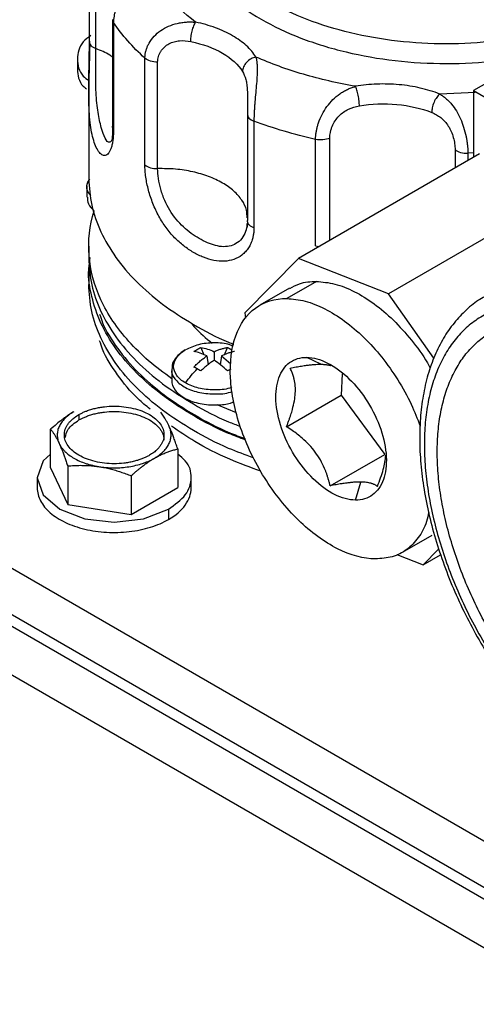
# Model space of a CAD drawing. Header units: inches. Extents: x 3 to 150, y 3 to 116.
# Tile 45 of 57: x 125.4 to 127.4, y 92.31 to 96.63. Entities that reach past the tile are written whole.
import ezdxf

# ---------------------------------------------------------------- set-up
doc = ezdxf.new("R2010")
doc.units = ezdxf.units.IN
doc.header["$LTSCALE"] = 14
doc.header["$MEASUREMENT"] = 0

msp = doc.modelspace()

# ---------------------------------------------------------------- linework, layer by layer
for p, q in [((128.8503, 97.1656), (127.3904, 96.3229)), ((125.7041, 96.5393), (125.7041, 97.0069)), ((125.7324, 96.5069), (125.7324, 96.9745)), ((125.8057, 96.6342), (125.8057, 96.1666)), ((125.81, 96.621), (125.81, 96.1534)), ((125.6516, 96.4613), (125.6516, 96.4164)), ((125.9479, 95.9971), (125.9479, 96.4647)), ((126.0038, 95.9805), (126.0038, 96.4481)), ((125.7014, 96.3311), (125.7013, 96.3205)), ((127.3904, 96.3229), (127.3904, 96.0304)), ((127.3904, 96.3229), (128.3316, 95.7795)), ((125.7013, 96.3211), (125.7013, 95.9379)), ((127.3978, 96.3137), (127.2422, 96.3076)), ((126.3977, 96.2207), (126.3977, 95.7531)), ((126.4265, 96.1884), (126.4265, 95.7209)), ((126.6972, 95.6412), (126.6972, 96.1088)), ((126.7593, 95.6661), (126.7593, 96.1144)), ((127.3095, 96.0641), (127.3095, 95.9837)), ((127.4175, 96.046), (126.622, 95.5868)), ((127.3904, 96.0493), (127.3657, 96.0477)), ((127.3657, 96.0477), (127.3657, 96.0161)), ((125.6924, 95.9034), (125.6924, 95.8552)), ((127.8126, 95.8905), (127.0171, 95.4313)), ((125.7013, 95.6398), (125.7013, 95.5888)), ((126.6972, 95.6412), (126.7125, 95.6391)), ((125.7049, 95.5694), (125.7072, 95.59)), ((126.622, 95.5868), (126.387, 95.3485)), ((127.0171, 95.4313), (126.622, 95.5868)), ((125.7013, 95.5378), (125.7013, 95.4724)), ((133.0607, 89.7831), (123.1612, 95.4979)), ((126.7006, 95.4859), (126.5705, 95.4108)), ((126.5825, 95.4566), (126.4524, 95.3815)), ((127.2162, 95.1495), (127.0171, 95.4313)), ((126.387, 95.3485), (126.3901, 95.3247)), ((122.7193, 95.2859), (133.3259, 89.1629)), ((133.0607, 89.5789), (123.1612, 95.2938)), ((133.0607, 89.5789), (123.1612, 95.2938)), ((133.0607, 89.5279), (123.1612, 95.2428)), ((126.1931, 95.1956), (126.207, 95.1629)), ((126.2196, 95.1586), (126.2252, 95.1202)), ((126.252, 95.1772), (126.252, 95.1399)), ((126.2843, 95.1586), (126.2787, 95.1202)), ((126.2843, 95.1586), (126.3255, 95.1234)), ((126.2969, 95.1629), (126.3109, 95.1956)), ((126.7197, 95.1222), (126.6586, 95.1525)), ((126.0655, 95.0996), (126.0655, 95.0514)), ((126.3248, 95.1008), (126.3109, 95.0927)), ((126.8146, 95.0805), (126.8089, 94.9866)), ((126.5693, 94.8483), (126.8089, 94.9866)), ((126.8089, 94.9866), (127.0007, 94.7271)), ((126.3501, 94.909), (126.2652, 94.944)), ((125.6582, 94.9015), (125.6582, 94.878)), ((125.534, 94.6675), (125.534, 94.8371)), ((126.0917, 94.7508), (126.0917, 94.5813)), ((126.7611, 94.5888), (127.0007, 94.7271)), ((125.534, 94.6675), (125.6087, 94.5065)), ((125.6087, 94.6761), (125.6087, 94.5065)), ((125.4749, 94.6244), (125.4749, 94.5795)), ((125.8876, 94.633), (125.8876, 94.4634)), ((126.1509, 94.5795), (126.1509, 94.6244)), ((126.8721, 94.5263), (126.8958, 94.6055)), ((125.8876, 94.4634), (126.0917, 94.5813)), ((125.6087, 94.5065), (125.8876, 94.4634)), ((126.0519, 94.4864), (126.0519, 94.4415)), ((127.0783, 94.2973), (127.2084, 94.3724)), ((127.1689, 94.2421), (127.2373, 94.3116)), ((127.0532, 94.2877), (127.1689, 94.2421)), ((127.1689, 94.2421), (127.2462, 94.2868))]:
    msp.add_line(p, q)
at = {"flags": 128}
msp.add_lwpolyline([(125.534, 94.7279), (125.5006, 94.6991), (125.4749, 94.6244), (125.5006, 94.5497), (125.5739, 94.4864), (125.6835, 94.4441), (125.8129, 94.4293), (125.9422, 94.4441), (126.0519, 94.4864), (126.0519, 94.4864)], dxfattribs=at)
for points, knots in [([(128.0491, 96.7136), (127.9982, 96.6843), (127.9423, 96.6578), (127.8225, 96.6116), (127.7587, 96.5919), (127.6257, 96.5601), (127.5565, 96.548), (127.4153, 96.5317), (127.3433, 96.5277), (127.1993, 96.5277), (127.1273, 96.5317), (126.9861, 96.548), (126.9168, 96.5601), (126.7838, 96.5919), (126.72, 96.6116), (126.6003, 96.6578), (126.5444, 96.6843), (126.4425, 96.743), (126.3966, 96.7753), (126.3166, 96.8444), (126.2825, 96.8813), (126.2274, 96.9581), (126.2064, 96.998), (126.1784, 97.0795), (126.1713, 97.1211), (126.1713, 97.2042), (126.1784, 97.2458), (126.2064, 97.3273), (126.2274, 97.3673), (126.2825, 97.4441), (126.3166, 97.4809), (126.3966, 97.55), (126.4425, 97.5823), (126.4934, 97.6117)], [0, 0, 0, 0, 0.0625, 0.0625, 0.125, 0.125, 0.1875, 0.1875, 0.25, 0.25, 0.3125, 0.3125, 0.375, 0.375, 0.4375, 0.4375, 0.5, 0.5, 0.5625, 0.5625, 0.625, 0.625, 0.6875, 0.6875, 0.75, 0.75, 0.8125, 0.8125, 0.875, 0.875, 0.9375, 0.9375, 1, 1, 1, 1]), ([(126.2828, 97.4395), (126.2565, 97.4133), (126.1924, 97.3494), (126.137, 97.2356), (126.1136, 97.1056), (126.1362, 96.9751), (126.2019, 96.8498), (126.3089, 96.7343), (126.4528, 96.6331), (126.6282, 96.5499), (126.8283, 96.4882), (127.0455, 96.4501), (127.271, 96.4378), (127.4841, 96.4479), (127.6135, 96.4736), (127.6716, 96.4852)], [0, 0, 0, 0, 0.055634, 0.135559, 0.215483, 0.295408, 0.375332, 0.455257, 0.535181, 0.615106, 0.69503, 0.774955, 0.854879, 0.934804, 1, 1, 1, 1]), ([(125.9477, 96.8749), (125.9462, 96.8732), (125.943, 96.8697), (125.938, 96.8642), (125.9329, 96.8586), (125.9276, 96.8528), (125.9221, 96.8467), (125.9166, 96.8404), (125.9109, 96.8339), (125.8994, 96.8204), (125.8818, 96.7985), (125.8591, 96.7658), (125.8387, 96.7302), (125.8259, 96.7005), (125.8187, 96.6782), (125.8149, 96.6635), (125.8121, 96.649), (125.8103, 96.6347), (125.8101, 96.6256), (125.81, 96.621)], [0, 0, 0, 0, 0.031071, 0.062154, 0.093269, 0.124432, 0.155662, 0.186976, 0.218392, 0.249927, 0.373946, 0.499658, 0.622463, 0.74909, 0.798542, 0.848297, 0.898417, 0.948964, 1, 1, 1, 1]), ([(126.1701, 96.6229), (126.1205, 96.6607), (126.0767, 96.701), (126.0022, 96.7854), (125.9715, 96.8295), (125.9477, 96.8749)], [0, 0, 0, 0, 0.5, 0.5, 1, 1, 1, 1]), ([(125.8062, 96.6338), (125.8061, 96.6326), (125.8056, 96.6282), (125.8082, 96.624), (125.81, 96.621)], [0, 0, 0, 0, 0.2757361, 1, 1, 1, 1]), ([(125.9479, 96.4647), (125.9479, 96.467), (125.948, 96.4715), (125.9486, 96.4783), (125.9496, 96.4851), (125.9509, 96.4919), (125.9526, 96.4986), (125.9546, 96.5052), (125.957, 96.5118), (125.9598, 96.5183), (125.9628, 96.5246), (125.9709, 96.5396), (125.9872, 96.5616), (126.0166, 96.587), (126.0512, 96.6063), (126.0832, 96.6167), (126.1096, 96.6217), (126.1298, 96.6237), (126.15, 96.6242), (126.1634, 96.6234), (126.1701, 96.6229)], [0, 0, 0, 0, 0.025512, 0.050896, 0.076158, 0.101307, 0.12635, 0.151295, 0.17615, 0.200922, 0.225619, 0.250249, 0.376893, 0.499722, 0.625604, 0.749796, 0.812812, 0.875424, 0.937772, 1, 1, 1, 1]), ([(126.1491, 96.5379), (126.1491, 96.5439), (126.1496, 96.5511), (126.1516, 96.567), (126.1532, 96.5756), (126.1573, 96.5922), (126.1598, 96.6002), (126.165, 96.6135), (126.1677, 96.6189), (126.1701, 96.6229)], [0, 0, 0, 0, 0.25, 0.25, 0.5, 0.5, 0.75, 0.75, 1, 1, 1, 1]), ([(126.4353, 96.4698), (126.4245, 96.4874), (126.4102, 96.5043), (126.3757, 96.5358), (126.3554, 96.5504), (126.3097, 96.5768), (126.2844, 96.5885), (126.2298, 96.6085), (126.2006, 96.6167), (126.1701, 96.6229)], [0, 0, 0, 0, 0.25, 0.25, 0.5, 0.5, 0.75, 0.75, 1, 1, 1, 1]), ([(125.7108, 96.5649), (125.6986, 96.5555), (125.6599, 96.5256), (125.6464, 96.4614), (125.6581, 96.4), (125.693, 96.3725), (125.7016, 96.3657)], [0, 0, 0, 0, 0.163703, 0.522467, 0.881231, 1, 1, 1, 1]), ([(125.81, 96.1534), (125.81, 96.1506), (125.8099, 96.145), (125.8097, 96.137), (125.8093, 96.1291), (125.8088, 96.1216), (125.8082, 96.1143), (125.8068, 96.1025), (125.8043, 96.0874), (125.7999, 96.071), (125.7944, 96.0576), (125.7861, 96.0442), (125.7742, 96.0358), (125.7589, 96.0389), (125.7442, 96.0539), (125.7311, 96.0788), (125.7202, 96.1109), (125.7117, 96.1492), (125.7057, 96.1941), (125.7023, 96.2451), (125.7011, 96.3022), (125.7014, 96.3528), (125.702, 96.3941), (125.7026, 96.425), (125.7032, 96.4554), (125.7036, 96.4799), (125.7039, 96.499), (125.704, 96.5129), (125.7041, 96.5264), (125.7041, 96.535), (125.7041, 96.5393)], [0, 0, 0, 0, 0.010442, 0.020855, 0.031253, 0.041655, 0.052075, 0.06253, 0.093837, 0.125223, 0.156436, 0.187819, 0.250208, 0.31137, 0.37543, 0.437706, 0.499978, 0.562425, 0.624444, 0.688377, 0.749424, 0.811918, 0.843293, 0.874502, 0.905753, 0.93693, 0.952733, 0.968475, 0.984212, 1, 1, 1, 1]), ([(125.7041, 96.5393), (125.7034, 96.533), (125.7057, 96.5266), (125.7156, 96.5153), (125.7232, 96.5104), (125.7324, 96.5069)], [0, 0, 0, 0, 0.5, 0.5, 1, 1, 1, 1]), ([(126.0038, 96.4481), (126.0038, 96.4563), (126.005, 96.4644), (126.0084, 96.4762), (126.0099, 96.4801), (126.0133, 96.4876), (126.0152, 96.4913), (126.0218, 96.5017), (126.0272, 96.5082), (126.0393, 96.5194), (126.0462, 96.5242), (126.0607, 96.532), (126.0683, 96.535), (126.0842, 96.5394), (126.0923, 96.5408), (126.1166, 96.5427), (126.1331, 96.5412), (126.1491, 96.5379)], [0, 0, 0, 0, 0.125, 0.125, 0.1875, 0.1875, 0.25, 0.25, 0.375, 0.375, 0.5, 0.5, 0.625, 0.625, 0.75, 0.75, 1, 1, 1, 1]), ([(126.1491, 96.5379), (126.2013, 96.5272), (126.2492, 96.5097), (126.3275, 96.4645), (126.3579, 96.4368), (126.3764, 96.4067)], [0, 0, 0, 0, 0.5, 0.5, 1, 1, 1, 1]), ([(125.7056, 96.529), (125.7052, 96.5145), (125.7045, 96.4852), (125.7031, 96.4331), (125.7017, 96.3808), (125.7015, 96.3466), (125.7014, 96.3311)], [0, 0, 0, 0, 0.255655, 0.513918, 0.779334, 1, 1, 1, 1]), ([(125.8006, 96.1018), (125.7981, 96.0996), (125.7889, 96.0917), (125.7721, 96.11), (125.7559, 96.1588), (125.7408, 96.2242), (125.7336, 96.2966), (125.732, 96.3626), (125.7319, 96.4134), (125.7323, 96.4637), (125.7324, 96.4925), (125.7324, 96.5069)], [0, 0, 0, 0, 0.057763, 0.214622, 0.371118, 0.527817, 0.685004, 0.759809, 0.842423, 0.921324, 1, 1, 1, 1]), ([(125.8057, 96.4696), (125.8016, 96.4726), (125.7816, 96.4875), (125.7542, 96.4983), (125.7324, 96.5069)], [0, 0, 0, 0, 0.200809, 1, 1, 1, 1]), ([(126.0038, 96.4481), (125.9928, 96.4478), (125.9817, 96.4492), (125.9622, 96.455), (125.9538, 96.4594), (125.9479, 96.4647)], [0, 0, 0, 0, 0.5, 0.5, 1, 1, 1, 1]), ([(126.4353, 96.4698), (126.4284, 96.4684), (126.4209, 96.4658), (126.4064, 96.4578), (126.3994, 96.4525), (126.3879, 96.4402), (126.3834, 96.4332), (126.3777, 96.4195), (126.3764, 96.4127), (126.3764, 96.4067)], [0, 0, 0, 0, 0.25, 0.25, 0.5, 0.5, 0.75, 0.75, 1, 1, 1, 1]), ([(126.4353, 96.4698), (126.4358, 96.4679), (126.4367, 96.464), (126.4379, 96.4578), (126.4389, 96.4514), (126.4396, 96.4447), (126.4402, 96.4377), (126.4406, 96.4305), (126.4409, 96.4229), (126.441, 96.4074), (126.4401, 96.3819), (126.4371, 96.3445), (126.4334, 96.3043), (126.4305, 96.2717), (126.4287, 96.2477), (126.4278, 96.2321), (126.4271, 96.217), (126.4266, 96.2022), (126.4265, 96.1931), (126.4265, 96.1884)], [0, 0, 0, 0, 0.031071, 0.062154, 0.093269, 0.124432, 0.155662, 0.186976, 0.218392, 0.249927, 0.373946, 0.499658, 0.622463, 0.74909, 0.798542, 0.848297, 0.898417, 0.948964, 1, 1, 1, 1]), ([(126.8718, 96.3415), (126.7932, 96.3551), (126.7168, 96.3729), (126.5705, 96.4159), (126.5007, 96.4412), (126.4353, 96.4698)], [0, 0, 0, 0, 0.5, 0.5, 1, 1, 1, 1]), ([(125.6516, 96.4164), (125.6535, 96.3899), (125.6557, 96.3586), (125.686, 96.334), (125.6907, 96.3302)], [0, 0, 0, 0, 0.846086, 1, 1, 1, 1]), ([(126.3764, 96.4067), (126.3818, 96.3959), (126.39, 96.3796), (126.3954, 96.3497), (126.3976, 96.3246), (126.3982, 96.3025), (126.3982, 96.2892), (126.3982, 96.2849)], [0, 0, 0, 0, 0.364369, 0.552368, 0.731091, 0.913531, 1, 1, 1, 1]), ([(126.6972, 96.1088), (126.6972, 96.1111), (126.6973, 96.1157), (126.6977, 96.1227), (126.6983, 96.1297), (126.6993, 96.1369), (126.7004, 96.1442), (126.7019, 96.1515), (126.7035, 96.1588), (126.7055, 96.1661), (126.7076, 96.1735), (126.7133, 96.191), (126.725, 96.2183), (126.7465, 96.2533), (126.7728, 96.2839), (126.7981, 96.3051), (126.8197, 96.3191), (126.8366, 96.3281), (126.8539, 96.3356), (126.8658, 96.3395), (126.8718, 96.3415)], [0, 0, 0, 0, 0.025512, 0.050896, 0.076158, 0.101307, 0.12635, 0.151295, 0.17615, 0.200922, 0.225619, 0.250249, 0.376893, 0.499722, 0.625604, 0.749796, 0.812812, 0.875424, 0.937772, 1, 1, 1, 1]), ([(127.2422, 96.3076), (127.2155, 96.3181), (127.1869, 96.3269), (127.1268, 96.3407), (127.0955, 96.3457), (127.0317, 96.3515), (126.9992, 96.3524), (126.9348, 96.35), (126.9028, 96.3467), (126.8718, 96.3415)], [0, 0, 0, 0, 0.25, 0.25, 0.5, 0.5, 0.75, 0.75, 1, 1, 1, 1]), ([(126.8894, 96.2558), (126.8894, 96.2618), (126.889, 96.2691), (126.8873, 96.285), (126.886, 96.2937), (126.8825, 96.3104), (126.8804, 96.3184), (126.8761, 96.3319), (126.8739, 96.3374), (126.8718, 96.3415)], [0, 0, 0, 0, 0.25, 0.25, 0.5, 0.5, 0.75, 0.75, 1, 1, 1, 1]), ([(126.3982, 96.2849), (126.3982, 96.2801), (126.3982, 96.2662), (126.3978, 96.244), (126.3977, 96.2285), (126.3977, 96.2207)], [0, 0, 0, 0, 0.208661, 0.604888, 1, 1, 1, 1]), ([(127.2422, 96.3076), (127.238, 96.3041), (127.2336, 96.2992), (127.2249, 96.2869), (127.2207, 96.2795), (127.2138, 96.2637), (127.2111, 96.2554), (127.2077, 96.2399), (127.2069, 96.2328), (127.2069, 96.2268)], [0, 0, 0, 0, 0.25, 0.25, 0.5, 0.5, 0.75, 0.75, 1, 1, 1, 1]), ([(127.2422, 96.3076), (127.2445, 96.3062), (127.2492, 96.3033), (127.2561, 96.2987), (127.2628, 96.2937), (127.2693, 96.2884), (127.2757, 96.2827), (127.282, 96.2767), (127.288, 96.2703), (127.2997, 96.257), (127.3159, 96.2344), (127.3338, 96.1998), (127.348, 96.1615), (127.3562, 96.1299), (127.3606, 96.1064), (127.3629, 96.0911), (127.3645, 96.0761), (127.3655, 96.0615), (127.3656, 96.0523), (127.3657, 96.0477)], [0, 0, 0, 0, 0.031071, 0.062154, 0.093269, 0.124432, 0.155662, 0.186976, 0.218392, 0.249927, 0.373946, 0.499658, 0.622463, 0.74909, 0.798542, 0.848297, 0.898417, 0.948964, 1, 1, 1, 1]), ([(126.7593, 96.1144), (126.7593, 96.1226), (126.7602, 96.131), (126.763, 96.144), (126.7641, 96.1484), (126.7668, 96.157), (126.7683, 96.1613), (126.7736, 96.174), (126.7779, 96.1823), (126.788, 96.1976), (126.7937, 96.2048), (126.8061, 96.2177), (126.8128, 96.2234), (126.8269, 96.2334), (126.8344, 96.2377), (126.857, 96.2485), (126.873, 96.253), (126.8894, 96.2558)], [0, 0, 0, 0, 0.125, 0.125, 0.1875, 0.1875, 0.25, 0.25, 0.375, 0.375, 0.5, 0.5, 0.625, 0.625, 0.75, 0.75, 1, 1, 1, 1]), ([(126.8894, 96.2558), (126.9425, 96.2648), (126.9991, 96.2669), (127.1085, 96.2569), (127.1612, 96.2448), (127.2069, 96.2268)], [0, 0, 0, 0, 0.5, 0.5, 1, 1, 1, 1]), ([(126.3977, 96.2207), (126.3972, 96.2147), (126.3994, 96.2081), (126.4097, 96.1966), (126.4177, 96.1917), (126.4265, 96.1884)], [0, 0, 0, 0, 0.5, 0.5, 1, 1, 1, 1]), ([(127.2069, 96.2268), (127.2139, 96.224), (127.2207, 96.2208), (127.2341, 96.2134), (127.2406, 96.2091), (127.2529, 96.1993), (127.2588, 96.1939), (127.2699, 96.1816), (127.2751, 96.1747), (127.2845, 96.1599), (127.2888, 96.1519), (127.2963, 96.1348), (127.2993, 96.1261), (127.3044, 96.1081), (127.3063, 96.0988), (127.3089, 96.081), (127.3095, 96.0723), (127.3095, 96.0641)], [0, 0, 0, 0, 0.125, 0.125, 0.25, 0.25, 0.375, 0.375, 0.5, 0.5, 0.625, 0.625, 0.75, 0.75, 0.875, 0.875, 1, 1, 1, 1]), ([(125.8058, 96.1692), (125.8059, 96.159), (125.806, 96.139), (125.8039, 96.1107), (125.8015, 96.1044), (125.8, 96.1002)], [0, 0, 0, 0, 0.259899, 0.513043, 1, 1, 1, 1]), ([(125.81, 96.1534), (125.8082, 96.1564), (125.8056, 96.1608), (125.8061, 96.1653), (125.8062, 96.1666)], [0, 0, 0, 0, 0.704297, 1, 1, 1, 1]), ([(126.7593, 96.1144), (126.7508, 96.1104), (126.7404, 96.1077), (126.7187, 96.1058), (126.7074, 96.1065), (126.6972, 96.1088)], [0, 0, 0, 0, 0.5, 0.5, 1, 1, 1, 1]), ([(127.3095, 96.0641), (127.3152, 96.059), (127.3238, 96.0544), (127.3438, 96.0486), (127.3552, 96.0473), (127.3657, 96.0477)], [0, 0, 0, 0, 0.5, 0.5, 1, 1, 1, 1]), ([(126.4265, 95.7209), (126.4265, 95.7181), (126.4264, 95.7125), (126.4259, 95.7042), (126.425, 95.6962), (126.4238, 95.6883), (126.4223, 95.6806), (126.4192, 95.668), (126.4132, 95.6513), (126.4028, 95.6321), (126.3897, 95.6152), (126.3692, 95.5964), (126.3387, 95.5801), (126.2963, 95.5723), (126.2512, 95.5761), (126.2053, 95.59), (126.1608, 95.6117), (126.118, 95.6404), (126.0774, 95.6765), (126.0404, 95.72), (126.0081, 95.7708), (125.9863, 95.8173), (125.9722, 95.8561), (125.9634, 95.8855), (125.9565, 95.9146), (125.9524, 95.9385), (125.9501, 95.9571), (125.9488, 95.9709), (125.948, 95.9843), (125.948, 95.9928), (125.9479, 95.9971)], [0, 0, 0, 0, 0.010442, 0.020855, 0.031253, 0.041655, 0.052075, 0.06253, 0.093837, 0.125223, 0.156436, 0.187819, 0.250208, 0.31137, 0.37543, 0.437706, 0.499978, 0.562425, 0.624444, 0.688377, 0.749424, 0.811918, 0.843293, 0.874502, 0.905753, 0.93693, 0.952733, 0.968475, 0.984212, 1, 1, 1, 1]), ([(125.9479, 95.9971), (125.9538, 95.9918), (125.9622, 95.9874), (125.9817, 95.9816), (125.9928, 95.9802), (126.0038, 95.9805)], [0, 0, 0, 0, 0.5, 0.5, 1, 1, 1, 1]), ([(126.3967, 95.7643), (126.3964, 95.7757), (126.3957, 95.8022), (126.3755, 95.8425), (126.3401, 95.8831), (126.2903, 95.9185), (126.229, 95.9472), (126.1587, 95.9678), (126.0824, 95.9801), (126.03, 95.9804), (126.0038, 95.9805)], [0, 0, 0, 0, 0.097126, 0.226108, 0.35509, 0.484072, 0.613054, 0.742036, 0.871018, 1, 1, 1, 1]), ([(126.3921, 95.7125), (126.3881, 95.7015), (126.3796, 95.6786), (126.356, 95.6549), (126.3167, 95.6355), (126.2577, 95.6381), (126.1863, 95.6712), (126.1155, 95.7203), (126.0639, 95.7817), (126.0332, 95.8417), (126.0164, 95.8893), (126.0058, 95.9377), (126.0045, 95.9663), (126.0038, 95.9805)], [0, 0, 0, 0, 0.064075, 0.134583, 0.198415, 0.331859, 0.464994, 0.598302, 0.732025, 0.795663, 0.865945, 0.933068, 1, 1, 1, 1]), ([(125.7044, 95.9104), (125.7021, 95.9165), (125.6989, 95.925), (125.7041, 95.9329), (125.7056, 95.9351)], [0, 0, 0, 0, 0.71594, 1, 1, 1, 1]), ([(125.7013, 95.9379), (125.7039, 95.8983), (125.709, 95.8192), (125.7507, 95.7026), (125.8165, 95.59), (125.9078, 95.4834), (126.0219, 95.3843), (126.1589, 95.2959), (126.2658, 95.2376), (126.3305, 95.213), (126.3381, 95.2101)], [0, 0, 0, 0, 0.1402048, 0.2804095, 0.4206143, 0.560819, 0.7010238, 0.8412286, 0.9814333, 1, 1, 1, 1]), ([(125.7021, 95.9309), (125.6989, 95.9259), (125.6873, 95.9077), (125.6907, 95.882), (125.7062, 95.866), (125.7098, 95.8623)], [0, 0, 0, 0, 0.225703, 0.817717, 1, 1, 1, 1]), ([(125.6953, 95.8553), (125.6954, 95.8452), (125.6955, 95.8236), (125.7144, 95.8048), (125.7244, 95.7949)], [0, 0, 0, 0, 0.4688207, 1, 1, 1, 1]), ([(126.0659, 95.059), (125.9932, 95.1093), (125.93, 95.1642), (125.8254, 95.2805), (125.7841, 95.342), (125.7254, 95.4685), (125.7079, 95.5337), (125.6977, 95.6646), (125.705, 95.7303), (125.7244, 95.7949)], [0, 0, 0, 0, 0.25, 0.25, 0.5, 0.5, 0.75, 0.75, 1, 1, 1, 1]), ([(126.3993, 95.743), (126.3985, 95.737), (126.3968, 95.7252), (126.3935, 95.7155), (126.3918, 95.7107)], [0, 0, 0, 0, 0.50677, 1, 1, 1, 1]), ([(126.396, 95.7399), (126.3959, 95.7306), (126.3958, 95.7207), (126.3923, 95.713), (126.3921, 95.7125)], [0, 0, 0, 0, 0.9377697, 1, 1, 1, 1]), ([(126.3994, 95.743), (126.3993, 95.7432), (126.3973, 95.7464), (126.3975, 95.7499), (126.3977, 95.7531)], [0, 0, 0, 0, 0.068891, 1, 1, 1, 1]), ([(126.4265, 95.7209), (126.4221, 95.7228), (126.4134, 95.7266), (126.404, 95.7344), (126.4009, 95.7402), (126.3994, 95.743)], [0, 0, 0, 0, 0.341762, 0.683524, 1, 1, 1, 1]), ([(125.7013, 95.5888), (125.7039, 95.5492), (125.709, 95.4701), (125.7507, 95.3535), (125.8165, 95.2409), (125.9078, 95.1344), (126.0219, 95.0353), (126.1586, 94.9467), (126.2746, 94.8845), (126.3491, 94.8566), (126.3662, 94.8502)], [0, 0, 0, 0, 0.137048, 0.274096, 0.411144, 0.548192, 0.68524, 0.822288, 0.959336, 1, 1, 1, 1]), ([(126.3899, 94.79), (126.3648, 94.7993), (126.2821, 94.8301), (126.1585, 94.8955), (126.022, 94.9843), (125.9077, 95.0833), (125.8167, 95.1899), (125.75, 95.3025), (125.7117, 95.4191), (125.6967, 95.5068), (125.703, 95.5548), (125.7042, 95.5633)], [0, 0, 0, 0, 0.056964, 0.187657, 0.318349, 0.449041, 0.579734, 0.710426, 0.841118, 0.97181, 1, 1, 1, 1]), ([(126.4252, 94.7111), (126.3881, 94.7247), (126.2931, 94.7596), (126.1583, 94.83), (126.022, 94.919), (125.9078, 95.018), (125.8165, 95.1246), (125.7507, 95.2372), (125.709, 95.3538), (125.7039, 95.4329), (125.7013, 95.4724)], [0, 0, 0, 0, 0.08408, 0.214925, 0.345771, 0.476617, 0.607463, 0.738308, 0.869154, 1, 1, 1, 1]), ([(126.5838, 95.4543), (126.5976, 95.4624), (126.632, 95.4826), (126.675, 95.4846), (126.7006, 95.4859)], [0, 0, 0, 0, 0.404256, 1, 1, 1, 1]), ([(126.7006, 95.4859), (126.7274, 95.4834), (126.7808, 95.4786), (126.8675, 95.4438), (126.9546, 95.3902), (127.0398, 95.318), (127.1184, 95.2299), (127.1732, 95.1572), (127.1969, 95.1131), (127.2012, 95.1051)], [0, 0, 0, 0, 0.16071, 0.32142, 0.48213, 0.64284, 0.80355, 0.96426, 1, 1, 1, 1]), ([(127.4393, 95.4183), (127.4302, 95.4133), (127.3985, 95.3959), (127.351, 95.355), (127.2975, 95.2967), (127.2522, 95.2283), (127.2149, 95.1513), (127.186, 95.0658), (127.166, 94.9728), (127.155, 94.8732), (127.1531, 94.7679), (127.1604, 94.6582), (127.1767, 94.5451), (127.2018, 94.4298), (127.2354, 94.3133), (127.2771, 94.1967), (127.3265, 94.0812), (127.3831, 93.9677), (127.4464, 93.8573), (127.5158, 93.751), (127.5906, 93.6499), (127.6702, 93.5548), (127.7539, 93.4667), (127.8409, 93.3864), (127.9305, 93.3149), (128.0036, 93.2647), (128.0466, 93.2392), (128.059, 93.2319)], [0, 0, 0, 0, 0.016255, 0.056566, 0.096928, 0.137604, 0.178749, 0.220384, 0.262424, 0.304733, 0.347183, 0.389677, 0.432149, 0.474578, 0.516962, 0.559303, 0.601611, 0.643898, 0.686176, 0.728458, 0.770753, 0.813075, 0.855437, 0.897853, 0.940332, 0.982883, 1, 1, 1, 1]), ([(126.9601, 94.268), (126.9081, 94.2686), (126.851, 94.284), (126.7354, 94.3423), (126.6769, 94.3852), (126.5672, 94.4918), (126.5162, 94.5555), (126.4292, 94.6941), (126.3934, 94.769), (126.3424, 94.9186), (126.3273, 94.9933), (126.32, 95.131), (126.3278, 95.1941), (126.3653, 95.299), (126.395, 95.3409), (126.4716, 95.397), (126.5185, 95.4113), (126.5705, 95.4108)], [0, 0, 0, 0, 0.125, 0.125, 0.25, 0.25, 0.375, 0.375, 0.5, 0.5, 0.625, 0.625, 0.75, 0.75, 0.875, 0.875, 1, 1, 1, 1]), ([(126.5705, 95.4108), (126.5972, 95.4083), (126.6507, 95.4035), (126.7373, 95.3687), (126.8245, 95.3151), (126.9095, 95.2428), (126.989, 95.1551), (127.0596, 95.0553), (127.1174, 94.9524), (127.1439, 94.8831), (127.1561, 94.8511)], [0, 0, 0, 0, 0.1273065, 0.2546129, 0.3819194, 0.5092259, 0.6365324, 0.7638388, 0.8911453, 1, 1, 1, 1]), ([(128.0445, 95.2727), (128.0393, 95.2756), (128.0289, 95.2816), (128.0134, 95.29), (127.9979, 95.2982), (127.9824, 95.306), (127.967, 95.3135), (127.9515, 95.3207), (127.9361, 95.3275), (127.9207, 95.334), (127.9054, 95.3401), (127.8901, 95.3459), (127.8519, 95.3596), (127.7916, 95.377), (127.7111, 95.3902), (127.6338, 95.3926), (127.5605, 95.3841), (127.4918, 95.365), (127.4285, 95.3352), (127.3711, 95.2953), (127.3202, 95.2454), (127.2762, 95.1861), (127.2397, 95.1179), (127.2108, 95.0416), (127.1901, 94.9578), (127.1775, 94.8674), (127.1734, 94.7712), (127.1775, 94.6702), (127.1901, 94.5653), (127.2108, 94.4576), (127.2397, 94.348), (127.2762, 94.2376), (127.3202, 94.1276), (127.3711, 94.0189), (127.4285, 93.9126), (127.4918, 93.8097), (127.5605, 93.7113), (127.6338, 93.6182), (127.7111, 93.5314), (127.7916, 93.4517), (127.8561, 93.3958), (127.9028, 93.359), (127.931, 93.3379), (127.9592, 93.3179), (127.9876, 93.2988), (128.016, 93.2807), (128.035, 93.2696), (128.0445, 93.264)], [0, 0, 0, 0, 0.005697, 0.011386, 0.017068, 0.022746, 0.028422, 0.034097, 0.039772, 0.045451, 0.051134, 0.056824, 0.062521, 0.093767, 0.125018, 0.156264, 0.187516, 0.218761, 0.250013, 0.281258, 0.31251, 0.343755, 0.375007, 0.406253, 0.437504, 0.46875, 0.500001, 0.531247, 0.562498, 0.593744, 0.624995, 0.656241, 0.687492, 0.718738, 0.749989, 0.781235, 0.812486, 0.843732, 0.874983, 0.906229, 0.937481, 0.947918, 0.958334, 0.968739, 0.979144, 0.989561, 1, 1, 1, 1]), ([(125.7491, 95.3416), (125.7531, 95.3291), (125.7695, 95.278), (125.8247, 95.1917), (125.914, 95.0855), (126.028, 94.9869), (126.1638, 94.8986), (126.2847, 94.8344), (126.3647, 94.8046), (126.3874, 94.7962)], [0, 0, 0, 0, 0.056408, 0.231269, 0.40613, 0.580991, 0.755852, 0.930713, 1, 1, 1, 1]), ([(126.1496, 95.3046), (126.1554, 95.2973), (126.1809, 95.2656), (126.216, 95.2369), (126.243, 95.2147)], [0, 0, 0, 0, 0.227347, 1, 1, 1, 1]), ([(128.0445, 93.3293), (128.0396, 93.3321), (128.0299, 93.3378), (128.0154, 93.3466), (128.0009, 93.3558), (127.9864, 93.3652), (127.972, 93.3748), (127.9576, 93.3848), (127.9432, 93.3951), (127.9288, 93.4056), (127.9144, 93.4164), (127.9001, 93.4275), (127.8645, 93.4559), (127.808, 93.5048), (127.7328, 93.5793), (127.6605, 93.6605), (127.592, 93.7475), (127.5278, 93.8396), (127.4686, 93.9358), (127.4149, 94.0351), (127.3673, 94.1367), (127.3262, 94.2396), (127.292, 94.3428), (127.2651, 94.4453), (127.2457, 94.546), (127.2339, 94.6441), (127.23, 94.7385), (127.2339, 94.8285), (127.2457, 94.913), (127.2651, 94.9913), (127.292, 95.0626), (127.3262, 95.1264), (127.3673, 95.1818), (127.4149, 95.2285), (127.4686, 95.2659), (127.5278, 95.2937), (127.592, 95.3116), (127.6605, 95.3195), (127.7328, 95.3172), (127.808, 95.3049), (127.8684, 95.2875), (127.912, 95.2715), (127.9383, 95.2608), (127.9648, 95.249), (127.9913, 95.2362), (128.0178, 95.2224), (128.0356, 95.2124), (128.0445, 95.2074)], [0, 0, 0, 0, 0.005697, 0.011386, 0.017068, 0.022746, 0.028422, 0.034097, 0.039772, 0.045451, 0.051134, 0.056823, 0.062521, 0.093767, 0.125018, 0.156264, 0.187516, 0.218761, 0.250013, 0.281258, 0.31251, 0.343755, 0.375007, 0.406252, 0.437504, 0.468749, 0.500001, 0.531246, 0.562498, 0.593744, 0.624995, 0.656241, 0.687492, 0.718738, 0.749989, 0.781235, 0.812486, 0.843732, 0.874983, 0.906229, 0.937481, 0.947918, 0.958334, 0.968739, 0.979144, 0.989561, 1, 1, 1, 1]), ([(125.9706, 94.925), (125.9526, 94.94), (125.8956, 94.9872), (125.8256, 95.0757), (125.7694, 95.1616), (125.7531, 95.2128), (125.7491, 95.2253)], [0, 0, 0, 0, 0.166002, 0.525083, 0.884164, 1, 1, 1, 1]), ([(126.3362, 95.2017), (126.331, 95.2039), (126.3068, 95.214), (126.2515, 95.2176), (126.1813, 95.2111), (126.1444, 95.1941), (126.1259, 95.1856)], [0, 0, 0, 0, 0.084528, 0.389685, 0.694843, 1, 1, 1, 1]), ([(126.1242, 95.1849), (126.1181, 95.1811), (126.1004, 95.17), (126.0801, 95.148), (126.0668, 95.1234), (126.0671, 95.1084), (126.0672, 95.1033)], [0, 0, 0, 0, 0.184954, 0.537182, 0.844432, 1, 1, 1, 1]), ([(126.1259, 95.0401), (126.1094, 95.0496), (126.0962, 95.061), (126.0784, 95.0859), (126.0737, 95.0994), (126.0737, 95.1263), (126.0784, 95.1398), (126.0962, 95.1647), (126.1094, 95.1761), (126.1259, 95.1856)], [0, 0, 0, 0, 0.25, 0.25, 0.5, 0.5, 0.75, 0.75, 1, 1, 1, 1]), ([(126.1629, 95.1782), (126.1653, 95.1798), (126.1701, 95.1831), (126.1776, 95.1876), (126.1852, 95.1919), (126.1905, 95.1944), (126.1931, 95.1956)], [0, 0, 0, 0, 0.250115, 0.5, 0.749885, 1, 1, 1, 1]), ([(126.1629, 95.1102), (126.1651, 95.1125), (126.1697, 95.1172), (126.1767, 95.124), (126.1837, 95.1305), (126.1908, 95.1367), (126.1979, 95.1426), (126.2051, 95.1482), (126.2124, 95.1536), (126.2172, 95.1569), (126.2196, 95.1586)], [0, 0, 0, 0, 0.126104, 0.25189, 0.377357, 0.50251, 0.627348, 0.751875, 0.876091, 1, 1, 1, 1]), ([(126.252, 95.1772), (126.2544, 95.1784), (126.2594, 95.1807), (126.2668, 95.1838), (126.2741, 95.1866), (126.2815, 95.1891), (126.2889, 95.1912), (126.2963, 95.193), (126.3036, 95.1945), (126.3084, 95.1953), (126.3109, 95.1956)], [0, 0, 0, 0, 0.123909, 0.248125, 0.372652, 0.49749, 0.622643, 0.74811, 0.873896, 1, 1, 1, 1]), ([(126.3411, 95.1782), (126.3388, 95.1777), (126.3342, 95.1769), (126.3273, 95.1751), (126.3203, 95.1731), (126.3132, 95.1708), (126.306, 95.1682), (126.2988, 95.1653), (126.2916, 95.1621), (126.2867, 95.1598), (126.2843, 95.1586)], [0, 0, 0, 0, 0.126104, 0.25189, 0.377357, 0.50251, 0.627348, 0.751875, 0.876091, 1, 1, 1, 1]), ([(126.3109, 95.1956), (126.3135, 95.1944), (126.3187, 95.1919), (126.3238, 95.189), (126.3263, 95.1876)], [0, 0, 0, 0, 0.499484, 1, 1, 1, 1]), ([(126.252, 95.1399), (126.2495, 95.1383), (126.2446, 95.135), (126.2372, 95.1297), (126.2298, 95.1242), (126.2224, 95.1184), (126.215, 95.1124), (126.2077, 95.1061), (126.2003, 95.0996), (126.1955, 95.095), (126.1931, 95.0927)], [0, 0, 0, 0, 0.123909, 0.248125, 0.372652, 0.49749, 0.622643, 0.74811, 0.873896, 1, 1, 1, 1]), ([(126.8721, 94.5263), (126.8436, 94.5266), (126.8123, 94.535), (126.7489, 94.567), (126.7169, 94.5905), (126.6568, 94.6489), (126.6288, 94.6838), (126.5812, 94.7598), (126.5615, 94.8008), (126.5336, 94.8828), (126.5253, 94.9237), (126.5213, 94.9992), (126.5256, 95.0337), (126.5461, 95.0913), (126.5624, 95.1142), (126.6043, 95.145), (126.6301, 95.1528), (126.6586, 95.1525)], [0, 0, 0, 0, 0.125, 0.125, 0.25, 0.25, 0.375, 0.375, 0.5, 0.5, 0.625, 0.625, 0.75, 0.75, 0.875, 0.875, 1, 1, 1, 1]), ([(126.585, 95.1055), (126.5895, 95.1064), (126.5983, 95.1081), (126.6112, 95.1105), (126.6236, 95.1127), (126.6355, 95.1146), (126.6468, 95.1163), (126.66, 95.1182), (126.675, 95.1199), (126.6911, 95.1213), (126.7061, 95.1222), (126.7152, 95.1222), (126.7197, 95.1222)], [0, 0, 0, 0, 0.089584, 0.176599, 0.261116, 0.343211, 0.422966, 0.500472, 0.629485, 0.755347, 0.878645, 1, 1, 1, 1]), ([(126.6586, 95.1525), (126.6871, 95.1522), (126.7184, 95.1437), (126.7817, 95.1117), (126.8138, 95.0882), (126.8739, 95.0298), (126.9019, 94.9949), (126.9495, 94.9189), (126.9691, 94.8779), (126.9971, 94.7959), (127.0054, 94.755), (127.0094, 94.6795), (127.0051, 94.645), (126.9845, 94.5875), (126.9683, 94.5645), (126.9263, 94.5338), (126.9006, 94.5259), (126.8721, 94.5263)], [0, 0, 0, 0, 0.125, 0.125, 0.25, 0.25, 0.375, 0.375, 0.5, 0.5, 0.625, 0.625, 0.75, 0.75, 0.875, 0.875, 1, 1, 1, 1]), ([(126.7197, 95.1222), (126.7218, 95.1222), (126.7262, 95.1221), (126.7323, 95.1218), (126.7383, 95.1213), (126.744, 95.1207), (126.7495, 95.1199), (126.7547, 95.119), (126.7597, 95.1179), (126.7629, 95.117), (126.7644, 95.1166)], [0, 0, 0, 0, 0.1210185, 0.2428615, 0.3656908, 0.4896642, 0.6149355, 0.7416535, 0.8699622, 1, 1, 1, 1]), ([(126.0666, 95.1028), (126.0662, 95.1017), (126.0607, 95.087), (126.0771, 95.0572), (126.1161, 95.0216), (126.1791, 94.9973), (126.251, 94.99), (126.3061, 94.9931), (126.3287, 95.0022), (126.3313, 95.0032)], [0, 0, 0, 0, 0.014648, 0.206675, 0.398702, 0.590729, 0.782755, 0.974782, 1, 1, 1, 1]), ([(126.1776, 95.1018), (126.1751, 95.1032), (126.1701, 95.1061), (126.1653, 95.1088), (126.1629, 95.1102)], [0, 0, 0, 0, 0.500516, 1, 1, 1, 1]), ([(126.1931, 95.0927), (126.1905, 95.0943), (126.1852, 95.0973), (126.1802, 95.1003), (126.1776, 95.1018)], [0, 0, 0, 0, 0.499484, 1, 1, 1, 1]), ([(126.5693, 94.8483), (126.5711, 94.8529), (126.5747, 94.8618), (126.5797, 94.8751), (126.5843, 94.8879), (126.5885, 94.9003), (126.5922, 94.9123), (126.5981, 94.9328), (126.6046, 94.961), (126.6089, 94.9957), (126.6086, 95.0276), (126.6046, 95.0531), (126.5989, 95.0735), (126.5927, 95.0899), (126.5876, 95.1002), (126.585, 95.1055)], [0, 0, 0, 0, 0.045102, 0.088904, 0.131441, 0.172753, 0.212881, 0.251872, 0.379342, 0.501776, 0.623993, 0.751487, 0.82957, 0.912304, 1, 1, 1, 1]), ([(126.0655, 95.0514), (126.0655, 95.0367), (126.0708, 95.0219), (126.0911, 94.9949), (126.1062, 94.9826), (126.1435, 94.9626), (126.1658, 94.9548), (126.2139, 94.945), (126.2398, 94.943), (126.2652, 94.944)], [0, 0, 0, 0, 0.25, 0.25, 0.5, 0.5, 0.75, 0.75, 1, 1, 1, 1]), ([(126.3289, 95.0212), (126.3261, 95.02), (126.3041, 95.0111), (126.2514, 95.0082), (126.1813, 95.0146), (126.1444, 95.0316), (126.1259, 95.0401)], [0, 0, 0, 0, 0.048138, 0.365425, 0.682713, 1, 1, 1, 1]), ([(126.2652, 94.944), (126.2857, 94.9452), (126.3119, 94.9467), (126.3327, 94.9554), (126.3373, 94.9573)], [0, 0, 0, 0, 0.780928, 1, 1, 1, 1]), ([(125.6361, 94.9142), (125.6332, 94.9125), (125.6274, 94.9092), (125.6188, 94.9037), (125.6087, 94.8971), (125.5972, 94.8891), (125.5802, 94.8765), (125.5591, 94.8595), (125.5425, 94.8446), (125.534, 94.8371)], [0, 0, 0, 0, 0.083387, 0.1669, 0.250998, 0.376026, 0.502105, 0.745992, 1, 1, 1, 1]), ([(125.6361, 94.9142), (125.6339, 94.9129), (125.6295, 94.9104), (125.6233, 94.9063), (125.6173, 94.9022), (125.6117, 94.8979), (125.6063, 94.8935), (125.6011, 94.889), (125.5923, 94.8805), (125.5812, 94.8676), (125.5707, 94.8497), (125.5643, 94.8311), (125.5625, 94.8153), (125.5632, 94.8027), (125.5648, 94.7933), (125.5674, 94.784), (125.5701, 94.7779), (125.5714, 94.7748)], [0, 0, 0, 0, 0.0358423, 0.0715627, 0.107211, 0.1428375, 0.1784926, 0.2142265, 0.2500892, 0.3750102, 0.5000146, 0.6249356, 0.74994, 0.8125742, 0.8749492, 0.9373346, 1, 1, 1, 1]), ([(125.9675, 94.7229), (125.9655, 94.7217), (125.9614, 94.7194), (125.955, 94.7161), (125.9483, 94.713), (125.9415, 94.71), (125.9309, 94.7057), (125.9161, 94.7006), (125.8967, 94.6953), (125.8765, 94.6911), (125.8487, 94.6871), (125.8129, 94.6851), (125.7699, 94.6875), (125.7286, 94.6948), (125.6905, 94.7065), (125.6572, 94.7223), (125.6298, 94.7416), (125.6095, 94.7635), (125.5969, 94.7874), (125.5927, 94.8122), (125.5962, 94.8329), (125.6032, 94.8489), (125.6104, 94.8606), (125.6196, 94.8718), (125.6294, 94.8813), (125.6392, 94.8891), (125.6482, 94.8955), (125.6549, 94.8995), (125.6582, 94.9015)], [0, 0, 0, 0, 0.012528, 0.025029, 0.037522, 0.050029, 0.062566, 0.093823, 0.125111, 0.156368, 0.187656, 0.250126, 0.312595, 0.375065, 0.437534, 0.500003, 0.562473, 0.624942, 0.687412, 0.749881, 0.812351, 0.843607, 0.874896, 0.906152, 0.937441, 0.958302, 0.979125, 1, 1, 1, 1]), ([(125.6582, 94.9015), (125.6602, 94.9026), (125.6643, 94.905), (125.6708, 94.9082), (125.6774, 94.9114), (125.6842, 94.9144), (125.6948, 94.9186), (125.7096, 94.9237), (125.729, 94.929), (125.7493, 94.9332), (125.777, 94.9372), (125.8129, 94.9393), (125.8558, 94.9368), (125.8971, 94.9296), (125.9352, 94.9179), (125.9685, 94.9021), (125.9959, 94.8828), (126.0163, 94.8608), (126.0288, 94.837), (126.033, 94.8122), (126.0295, 94.7915), (126.0225, 94.7755), (126.0153, 94.7638), (126.0061, 94.7526), (125.9963, 94.7431), (125.9865, 94.7353), (125.9775, 94.7288), (125.9708, 94.7249), (125.9675, 94.7229)], [0, 0, 0, 0, 0.012528, 0.025029, 0.037522, 0.050029, 0.062566, 0.093823, 0.125111, 0.156368, 0.187656, 0.250126, 0.312595, 0.375065, 0.437534, 0.500003, 0.562473, 0.624942, 0.687412, 0.749881, 0.812351, 0.843607, 0.874896, 0.906152, 0.937441, 0.958302, 0.979125, 1, 1, 1, 1]), ([(125.6582, 94.878), (125.6602, 94.8792), (125.6643, 94.8815), (125.6708, 94.8848), (125.6774, 94.8879), (125.6842, 94.8909), (125.6948, 94.8952), (125.7096, 94.9003), (125.729, 94.9056), (125.7493, 94.9098), (125.777, 94.9138), (125.8129, 94.9158), (125.8558, 94.9134), (125.8971, 94.9061), (125.9352, 94.8944), (125.9685, 94.8786), (125.9914, 94.8625), (126.0061, 94.8483), (126.0153, 94.8371), (126.0225, 94.8254), (126.0272, 94.8147), (126.0299, 94.8052), (126.0313, 94.797), (126.0315, 94.7915), (126.0316, 94.7887)], [0, 0, 0, 0, 0.016701, 0.033366, 0.050022, 0.066694, 0.083408, 0.125077, 0.166788, 0.208457, 0.250168, 0.333447, 0.416726, 0.500005, 0.583284, 0.666563, 0.749842, 0.791511, 0.833222, 0.87489, 0.916601, 0.944402, 0.972162, 1, 1, 1, 1]), ([(126.0543, 94.8495), (126.0533, 94.8518), (126.0512, 94.8562), (126.048, 94.8626), (126.0449, 94.8686), (126.0418, 94.8744), (126.0386, 94.88), (126.0345, 94.887), (126.0293, 94.895), (126.0232, 94.9039), (126.0191, 94.9091), (126.017, 94.9118)], [0, 0, 0, 0, 0.0831095, 0.1657593, 0.2483888, 0.3314287, 0.4152944, 0.5003827, 0.6626987, 0.8286537, 1, 1, 1, 1]), ([(125.5981, 94.8004), (125.6007, 94.813), (125.6065, 94.8423), (125.6395, 94.865), (125.6582, 94.878)], [0, 0, 0, 0, 0.430884, 1, 1, 1, 1]), ([(125.534, 94.8371), (125.5353, 94.8355), (125.5378, 94.8323), (125.5415, 94.8273), (125.5452, 94.822), (125.5489, 94.8165), (125.5534, 94.8092), (125.5588, 94.7999), (125.5651, 94.7881), (125.5693, 94.7792), (125.5714, 94.7748)], [0, 0, 0, 0, 0.103679, 0.205188, 0.304865, 0.403091, 0.500286, 0.669005, 0.834455, 1, 1, 1, 1]), ([(125.9896, 94.7101), (125.9918, 94.7114), (125.9962, 94.714), (126.0024, 94.718), (126.0084, 94.7222), (126.014, 94.7265), (126.0195, 94.7309), (126.0246, 94.7354), (126.0334, 94.7439), (126.0445, 94.7568), (126.055, 94.7747), (126.0614, 94.7933), (126.0632, 94.809), (126.0625, 94.8216), (126.0609, 94.831), (126.0583, 94.8404), (126.0557, 94.8465), (126.0543, 94.8495)], [0, 0, 0, 0, 0.035842, 0.071563, 0.107211, 0.142837, 0.178493, 0.214227, 0.250089, 0.37501, 0.500015, 0.624936, 0.74994, 0.812574, 0.874949, 0.937335, 1, 1, 1, 1]), ([(126.0917, 94.7508), (126.0904, 94.7547), (126.0879, 94.7623), (126.0842, 94.7733), (126.0805, 94.7839), (126.0769, 94.7941), (126.0723, 94.8064), (126.0669, 94.8204), (126.0606, 94.8357), (126.0564, 94.8449), (126.0543, 94.8495)], [0, 0, 0, 0, 0.103679, 0.205188, 0.304865, 0.403091, 0.500286, 0.669005, 0.834455, 1, 1, 1, 1]), ([(126.4573, 94.6529), (126.4108, 94.6699), (126.3069, 94.7081), (126.1747, 94.7748), (126.0979, 94.8277), (126.0649, 94.8504)], [0, 0, 0, 0, 0.315264, 0.705742, 1, 1, 1, 1]), ([(126.7611, 94.5888), (126.76, 94.5934), (126.7579, 94.6024), (126.7542, 94.6158), (126.7502, 94.6287), (126.746, 94.6412), (126.7416, 94.6533), (126.7332, 94.674), (126.7193, 94.7024), (126.6966, 94.7373), (126.6694, 94.7696), (126.6422, 94.7953), (126.6167, 94.8159), (126.5939, 94.8325), (126.5777, 94.8429), (126.5693, 94.8483)], [0, 0, 0, 0, 0.045102, 0.088904, 0.131441, 0.172753, 0.212881, 0.251872, 0.379342, 0.501776, 0.623993, 0.751487, 0.82957, 0.912304, 1, 1, 1, 1]), ([(125.5714, 94.7748), (125.5722, 94.7731), (125.5739, 94.7696), (125.5768, 94.7645), (125.5801, 94.7594), (125.5836, 94.7545), (125.5875, 94.7496), (125.5918, 94.7447), (125.6001, 94.7361), (125.6139, 94.7241), (125.6356, 94.7099), (125.6602, 94.6974), (125.683, 94.6886), (125.7022, 94.6826), (125.7171, 94.6788), (125.7324, 94.6754), (125.7429, 94.6737), (125.7482, 94.6728)], [0, 0, 0, 0, 0.0358423, 0.0715627, 0.107211, 0.1428375, 0.1784926, 0.2142265, 0.2500892, 0.3750102, 0.5000146, 0.6249356, 0.74994, 0.8125742, 0.8749492, 0.9373346, 1, 1, 1, 1]), ([(125.5714, 94.7748), (125.5724, 94.7725), (125.5745, 94.768), (125.5777, 94.7608), (125.5808, 94.7534), (125.5839, 94.7456), (125.5871, 94.7376), (125.5912, 94.7267), (125.5964, 94.7126), (125.6025, 94.6949), (125.6066, 94.6824), (125.6087, 94.6761)], [0, 0, 0, 0, 0.08311, 0.165759, 0.248389, 0.331429, 0.415294, 0.500383, 0.662699, 0.828654, 1, 1, 1, 1]), ([(125.9896, 94.7101), (125.9925, 94.7118), (125.9982, 94.715), (126.0067, 94.7195), (126.0152, 94.7238), (126.0238, 94.7277), (126.0324, 94.7315), (126.0437, 94.7361), (126.0578, 94.7412), (126.0747, 94.7465), (126.086, 94.7494), (126.0917, 94.7508)], [0, 0, 0, 0, 0.0827911, 0.1651271, 0.2474429, 0.3301642, 0.4137023, 0.4984494, 0.6613838, 0.8279754, 1, 1, 1, 1]), ([(126.0519, 94.4864), (126.0797, 94.5066), (126.1353, 94.5469), (126.1577, 94.6241), (126.1425, 94.6887), (126.1038, 94.7186), (126.0917, 94.7279)], [0, 0, 0, 0, 0.289327, 0.578654, 0.867981, 1, 1, 1, 1]), ([(125.7482, 94.6728), (125.7512, 94.6723), (125.7572, 94.6714), (125.7664, 94.6703), (125.7756, 94.6694), (125.7848, 94.6687), (125.7941, 94.6682), (125.8035, 94.6679), (125.8206, 94.6677), (125.8456, 94.6687), (125.8777, 94.6724), (125.9088, 94.6785), (125.9333, 94.6855), (125.9519, 94.6921), (125.9651, 94.6976), (125.9778, 94.7036), (125.9857, 94.7079), (125.9896, 94.7101)], [0, 0, 0, 0, 0.035842, 0.071563, 0.107211, 0.142837, 0.178493, 0.214227, 0.250089, 0.37501, 0.500015, 0.624936, 0.74994, 0.812574, 0.874949, 0.937335, 1, 1, 1, 1]), ([(125.8876, 94.633), (125.891, 94.6361), (125.8978, 94.6422), (125.9079, 94.6511), (125.918, 94.6595), (125.9279, 94.6676), (125.9388, 94.6761), (125.9507, 94.685), (125.9637, 94.694), (125.9766, 94.7025), (125.9853, 94.7076), (125.9896, 94.7101)], [0, 0, 0, 0, 0.103177, 0.204204, 0.303416, 0.401188, 0.497932, 0.62399, 0.749025, 0.874907, 1, 1, 1, 1]), ([(126.9686, 94.5865), (126.9784, 94.6117), (126.9968, 94.6588), (127.0028, 94.7025), (127.0056, 94.7228)], [0, 0, 0, 0, 0.53568, 1, 1, 1, 1]), ([(125.6087, 94.6761), (125.6134, 94.6765), (125.6228, 94.6773), (125.6367, 94.6781), (125.6505, 94.6787), (125.6641, 94.6789), (125.681, 94.6788), (125.7012, 94.678), (125.7247, 94.6761), (125.7403, 94.6739), (125.7482, 94.6728)], [0, 0, 0, 0, 0.103679, 0.205188, 0.304865, 0.403091, 0.500286, 0.669005, 0.834455, 1, 1, 1, 1]), ([(125.7482, 94.6728), (125.7521, 94.6722), (125.7599, 94.6709), (125.7716, 94.6687), (125.7833, 94.6662), (125.795, 94.6634), (125.8068, 94.6603), (125.8223, 94.656), (125.8415, 94.65), (125.8644, 94.642), (125.8798, 94.636), (125.8876, 94.633)], [0, 0, 0, 0, 0.08311, 0.165759, 0.248389, 0.331429, 0.415294, 0.500383, 0.662699, 0.828654, 1, 1, 1, 1]), ([(126.8958, 94.6055), (126.8936, 94.6055), (126.8892, 94.6055), (126.8822, 94.6054), (126.8749, 94.6051), (126.8673, 94.6046), (126.8593, 94.604), (126.8511, 94.6032), (126.8426, 94.6022), (126.8296, 94.6006), (126.8114, 94.598), (126.7871, 94.5939), (126.77, 94.5905), (126.7611, 94.5888)], [0, 0, 0, 0, 0.06046, 0.121332, 0.182696, 0.244633, 0.307217, 0.370525, 0.434628, 0.499595, 0.656765, 0.823355, 1, 1, 1, 1]), ([(126.9686, 94.5865), (126.9673, 94.5874), (126.9647, 94.5893), (126.9604, 94.5919), (126.9559, 94.5942), (126.9511, 94.5964), (126.946, 94.5983), (126.9395, 94.6003), (126.9311, 94.6023), (126.9204, 94.6041), (126.9087, 94.6052), (126.9001, 94.6054), (126.8958, 94.6055)], [0, 0, 0, 0, 0.089598, 0.176628, 0.261158, 0.343265, 0.423032, 0.500549, 0.629541, 0.755384, 0.878662, 1, 1, 1, 1]), ([(125.4749, 94.5795), (125.4749, 94.5603), (125.4798, 94.5412), (125.499, 94.5045), (125.5134, 94.487), (125.5503, 94.4551), (125.5728, 94.4408), (125.6241, 94.4165), (125.6529, 94.4065), (125.7142, 94.3919), (125.7467, 94.3872), (125.8127, 94.3834), (125.8463, 94.3844), (125.9113, 94.3918), (125.9429, 94.3984), (126.0015, 94.4164), (126.0284, 94.428), (126.0519, 94.4415)], [0, 0, 0, 0, 0.125, 0.125, 0.25, 0.25, 0.375, 0.375, 0.5, 0.5, 0.625, 0.625, 0.75, 0.75, 0.875, 0.875, 1, 1, 1, 1]), ([(126.0519, 94.4415), (126.0831, 94.4596), (126.1082, 94.4812), (126.1421, 94.5284), (126.1509, 94.5539), (126.1509, 94.5795)], [0, 0, 0, 0, 0.5, 0.5, 1, 1, 1, 1]), ([(127.1937, 94.4736), (127.1909, 94.4594), (127.1822, 94.4159), (127.15, 94.3591), (127.0996, 94.3065), (127.036, 94.2735), (126.9854, 94.2698), (126.9601, 94.268)], [0, 0, 0, 0, 0.107326, 0.330494, 0.553663, 0.776831, 1, 1, 1, 1])]:
    msp.add_open_spline(points, degree=3, knots=knots)
for points in [[(125.9479, 96.4647), (125.8933, 96.5141), (125.8471, 96.5665), (125.81, 96.621)], [(126.6972, 96.1088), (126.6028, 96.1302), (126.512, 96.1569), (126.4265, 96.1884)], [(126.2196, 95.1586), (126.2001, 95.1684), (126.1809, 95.175), (126.1629, 95.1782)], [(126.1931, 95.1956), (126.2122, 95.193), (126.2321, 95.1868), (126.252, 95.1772)], [(126.3109, 95.0927), (126.2917, 95.111), (126.2719, 95.1269), (126.252, 95.1399)], [(126.1259, 95.0401), (126.1418, 95.0625), (126.1592, 95.0833), (126.1776, 95.1018)]]:
    msp.add_open_spline(points, degree=3)

doc.saveas('drawing.dxf')
